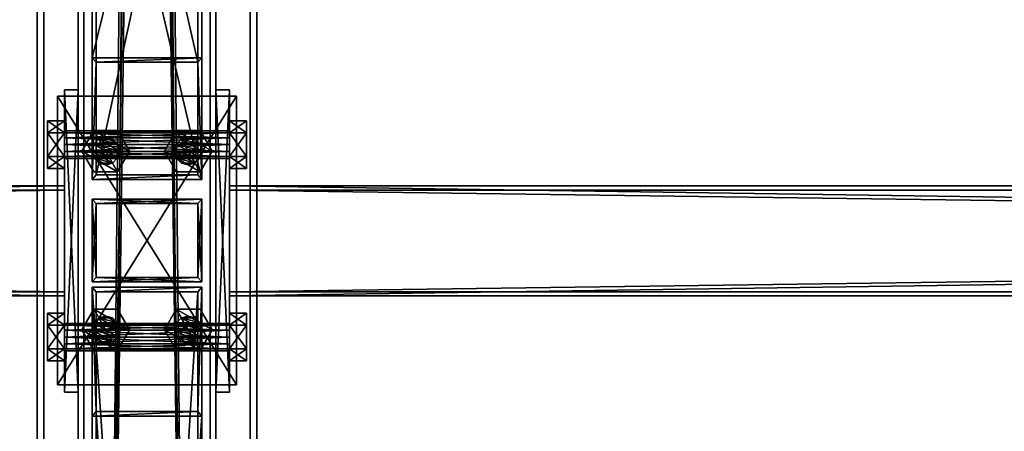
# Model space of a CAD drawing. Header units: millimetres. Extents: x -333 to 67333, y -930 to 39730.
# Tile 210 of 256: x 5407 to 6124, y 12061 to 12361. Entities that reach past the tile are written whole.
import ezdxf

# ---------------------------------------------------------------- set-up
doc = ezdxf.new("R2010")
doc.units = ezdxf.units.MM
for name, color, linetype in [('2', 7, 'Continuous'), ('3', 7, 'Continuous'), ('5', 7, 'Continuous'), ('6', 7, 'Continuous'), ('95', 7, 'Continuous'), ('99', 7, 'Continuous')]:
    doc.layers.add(name, color=color, linetype=linetype)

msp = doc.modelspace()

# ---------------------------------------------------------------- meshes
at = {"layer": '2', "color": 20}
mesh = msp.add_polyface(dxfattribs=at)
corners = [(5537, 12227.3, 5663.19), (5537, 12173.3, 5651.71), (5537, 12173.3, 5240), (5537, 12227.3, 5240), (5463, 12173.3, 5651.71), (5463, 12173.3, 5240), (5463, 12227.3, 5663.19), (5463, 12227.3, 5240), (5540, 12230.3, 5663.83), (5460, 12230.3, 5663.83), (5460, 12230.3, 5240), (5540, 12230.3, 5240), (5460, 12170.3, 5651.08), (5460, 12170.3, 5240), (5540, 12170.3, 5651.08), (5540, 12170.3, 5240)]
mesh.append_faces([[corners[k] for k in face] for face in [(0, 2, 3, 3), (1, 5, 2, 2), (4, 7, 5, 5), (6, 3, 7, 7), (8, 10, 11, 11), (9, 13, 10, 10), (12, 15, 13, 13), (14, 11, 15, 15)]], dxfattribs={"vtx0": -1, "color": 20})
mesh.append_faces([[corners[k] for k in face] for face in [(9, 6, 12, 12), (6, 8, 0, 0), (0, 8, 1, 1), (12, 4, 14, 14), (4, 12, 6, 6), (14, 1, 8, 8), (11, 3, 15, 15), (3, 10, 7, 7), (7, 10, 5, 5), (15, 2, 13, 13), (2, 15, 3, 3), (13, 5, 10, 10)]], dxfattribs={"vtx0": -1, "vtx1": -1, "color": 20})
mesh.append_faces([[corners[k] for k in face] for face in [(6, 9, 8, 8), (14, 4, 1, 1), (3, 11, 10, 10), (13, 2, 5, 5)]], dxfattribs={"vtx0": -1, "vtx2": -1, "vtx3": -1, "color": 20})
mesh.append_faces([[corners[k] for k in face] for face in [(0, 1, 2, 2), (1, 4, 5, 5), (4, 6, 7, 7), (6, 0, 3, 3), (8, 9, 10, 10), (9, 12, 13, 13), (12, 14, 15, 15), (14, 8, 11, 11)]], dxfattribs={"vtx2": -1, "vtx3": -1, "color": 20})
mesh = msp.add_polyface(dxfattribs=at)
corners = [(5537, 12227.3, 5220), (5537, 12173.3, 5220), (5537, 12173.3, 3080), (5537, 12227.3, 3080), (5463, 12173.3, 5220), (5463, 12173.3, 3080), (5463, 12227.3, 5220), (5463, 12227.3, 3080), (5540, 12230.3, 5220), (5460, 12230.3, 5220), (5460, 12230.3, 3080), (5540, 12230.3, 3080), (5460, 12170.3, 5220), (5460, 12170.3, 3080), (5540, 12170.3, 5220), (5540, 12170.3, 3080)]
mesh.append_faces([[corners[k] for k in face] for face in [(0, 2, 3, 3), (1, 5, 2, 2), (4, 7, 5, 5), (6, 3, 7, 7), (8, 10, 11, 11), (9, 13, 10, 10), (12, 15, 13, 13), (14, 11, 15, 15)]], dxfattribs={"vtx0": -1, "color": 20})
mesh.append_faces([[corners[k] for k in face] for face in [(9, 6, 12, 12), (6, 8, 0, 0), (0, 8, 1, 1), (12, 4, 14, 14), (4, 12, 6, 6), (14, 1, 8, 8), (11, 3, 15, 15), (3, 10, 7, 7), (7, 10, 5, 5), (15, 2, 13, 13), (2, 15, 3, 3), (13, 5, 10, 10)]], dxfattribs={"vtx0": -1, "vtx1": -1, "color": 20})
mesh.append_faces([[corners[k] for k in face] for face in [(6, 9, 8, 8), (14, 4, 1, 1), (3, 11, 10, 10), (13, 2, 5, 5)]], dxfattribs={"vtx0": -1, "vtx2": -1, "vtx3": -1, "color": 20})
mesh.append_faces([[corners[k] for k in face] for face in [(0, 1, 2, 2), (1, 4, 5, 5), (4, 6, 7, 7), (6, 0, 3, 3), (8, 9, 10, 10), (9, 12, 13, 13), (12, 14, 15, 15), (14, 8, 11, 11)]], dxfattribs={"vtx2": -1, "vtx3": -1, "color": 20})
at = {"layer": '3', "color": 91}
mesh = msp.add_polyface(dxfattribs=at)
corners = [(5463, 12654.7, 3765.04), (5537, 12654.7, 3765.04), (5537, 12329.95, 3080), (5463, 12329.95, 3080), (5537, 12587.83, 3796.73), (5537, 12248.06, 3080), (5463, 12587.83, 3796.73), (5463, 12248.06, 3080), (5460, 12657.41, 3763.75), (5460, 12585.12, 3798.02), (5460, 12244.74, 3080), (5460, 12333.27, 3080), (5540, 12585.12, 3798.02), (5540, 12244.74, 3080), (5540, 12657.41, 3763.75), (5540, 12333.27, 3080)]
mesh.append_faces([[corners[k] for k in face] for face in [(0, 2, 3, 3), (1, 5, 2, 2), (4, 7, 5, 5), (6, 3, 7, 7), (8, 10, 11, 11), (9, 13, 10, 10), (12, 15, 13, 13), (14, 11, 15, 15)]], dxfattribs={"vtx0": -1, "color": 91})
mesh.append_faces([[corners[k] for k in face] for face in [(9, 6, 12, 12), (6, 8, 0, 0), (0, 8, 1, 1), (12, 4, 14, 14), (4, 12, 6, 6), (14, 1, 8, 8), (11, 3, 15, 15), (3, 10, 7, 7), (7, 10, 5, 5), (15, 2, 13, 13), (2, 15, 3, 3), (13, 5, 10, 10)]], dxfattribs={"vtx0": -1, "vtx1": -1, "color": 91})
mesh.append_faces([[corners[k] for k in face] for face in [(6, 9, 8, 8), (14, 4, 1, 1), (3, 11, 10, 10), (13, 2, 5, 5)]], dxfattribs={"vtx0": -1, "vtx2": -1, "vtx3": -1, "color": 91})
mesh.append_faces([[corners[k] for k in face] for face in [(0, 1, 2, 2), (1, 4, 5, 5), (4, 6, 7, 7), (6, 0, 3, 3), (8, 9, 10, 10), (9, 12, 13, 13), (12, 14, 15, 15), (14, 8, 11, 11)]], dxfattribs={"vtx2": -1, "vtx3": -1, "color": 91})
mesh = msp.add_polyface(dxfattribs=at)
corners = [(5440, 12237, 2983), (5440, 12163, 2983), (60, 12163, 2983), (60, 12237, 2983), (5440, 12163, 3057), (60, 12163, 3057), (5440, 12237, 3057), (60, 12237, 3057), (5440, 12240, 2980), (5440, 12240, 3060), (60, 12240, 3060), (60, 12240, 2980), (5440, 12160, 3060), (60, 12160, 3060), (5440, 12160, 2980), (60, 12160, 2980)]
mesh.append_faces([[corners[k] for k in face] for face in [(0, 2, 3, 3), (1, 5, 2, 2), (4, 7, 5, 5), (6, 3, 7, 7), (8, 10, 11, 11), (9, 13, 10, 10), (12, 15, 13, 13), (14, 11, 15, 15)]], dxfattribs={"vtx0": -1, "color": 91})
mesh.append_faces([[corners[k] for k in face] for face in [(9, 6, 12, 12), (6, 8, 0, 0), (0, 8, 1, 1), (12, 4, 14, 14), (4, 12, 6, 6), (14, 1, 8, 8), (11, 3, 15, 15), (3, 10, 7, 7), (7, 10, 5, 5), (15, 2, 13, 13), (2, 15, 3, 3), (13, 5, 10, 10)]], dxfattribs={"vtx0": -1, "vtx1": -1, "color": 91})
mesh.append_faces([[corners[k] for k in face] for face in [(6, 9, 8, 8), (14, 4, 1, 1), (3, 11, 10, 10), (13, 2, 5, 5)]], dxfattribs={"vtx0": -1, "vtx2": -1, "vtx3": -1, "color": 91})
mesh.append_faces([[corners[k] for k in face] for face in [(0, 1, 2, 2), (1, 4, 5, 5), (4, 6, 7, 7), (6, 0, 3, 3), (8, 9, 10, 10), (9, 12, 13, 13), (12, 14, 15, 15), (14, 8, 11, 11)]], dxfattribs={"vtx2": -1, "vtx3": -1, "color": 91})
mesh = msp.add_polyface(dxfattribs=at)
corners = [(11040, 12237, 2983), (11040, 12163, 2983), (5560, 12163, 2983), (5560, 12237, 2983), (11040, 12163, 3057), (5560, 12163, 3057), (11040, 12237, 3057), (5560, 12237, 3057), (11040, 12240, 2980), (11040, 12240, 3060), (5560, 12240, 3060), (5560, 12240, 2980), (11040, 12160, 3060), (5560, 12160, 3060), (11040, 12160, 2980), (5560, 12160, 2980)]
mesh.append_faces([[corners[k] for k in face] for face in [(0, 2, 3, 3), (1, 5, 2, 2), (4, 7, 5, 5), (6, 3, 7, 7), (8, 10, 11, 11), (9, 13, 10, 10), (12, 15, 13, 13), (14, 11, 15, 15)]], dxfattribs={"vtx0": -1, "color": 91})
mesh.append_faces([[corners[k] for k in face] for face in [(9, 6, 12, 12), (6, 8, 0, 0), (0, 8, 1, 1), (12, 4, 14, 14), (4, 12, 6, 6), (14, 1, 8, 8), (11, 3, 15, 15), (3, 10, 7, 7), (7, 10, 5, 5), (15, 2, 13, 13), (2, 15, 3, 3), (13, 5, 10, 10)]], dxfattribs={"vtx0": -1, "vtx1": -1, "color": 91})
mesh.append_faces([[corners[k] for k in face] for face in [(6, 9, 8, 8), (14, 4, 1, 1), (3, 11, 10, 10), (13, 2, 5, 5)]], dxfattribs={"vtx0": -1, "vtx2": -1, "vtx3": -1, "color": 91})
mesh.append_faces([[corners[k] for k in face] for face in [(0, 1, 2, 2), (1, 4, 5, 5), (4, 6, 7, 7), (6, 0, 3, 3), (8, 9, 10, 10), (9, 12, 13, 13), (12, 14, 15, 15), (14, 8, 11, 11)]], dxfattribs={"vtx2": -1, "vtx3": -1, "color": 91})
mesh = msp.add_polyface(dxfattribs=at)
corners = [(5537, 10912.08, 4961.88), (5463, 10912.08, 4961.88), (5463, 12075.88, 3080), (5537, 12075.88, 3080), (5463, 10975.01, 5000.81), (5463, 12162.88, 3080), (5537, 10975.01, 5000.81), (5537, 12162.88, 3080), (5540, 10909.52, 4960.31), (5540, 10977.56, 5002.38), (5540, 12166.41, 3080), (5540, 12072.35, 3080), (5460, 10977.56, 5002.38), (5460, 12166.41, 3080), (5460, 10909.52, 4960.31), (5460, 12072.35, 3080)]
mesh.append_faces([[corners[k] for k in face] for face in [(0, 2, 3, 3), (1, 5, 2, 2), (4, 7, 5, 5), (6, 3, 7, 7), (8, 10, 11, 11), (9, 13, 10, 10), (12, 15, 13, 13), (14, 11, 15, 15)]], dxfattribs={"vtx0": -1, "color": 91})
mesh.append_faces([[corners[k] for k in face] for face in [(9, 6, 12, 12), (6, 8, 0, 0), (0, 8, 1, 1), (12, 4, 14, 14), (4, 12, 6, 6), (14, 1, 8, 8), (11, 3, 15, 15), (3, 10, 7, 7), (7, 10, 5, 5), (15, 2, 13, 13), (2, 15, 3, 3), (13, 5, 10, 10)]], dxfattribs={"vtx0": -1, "vtx1": -1, "color": 91})
mesh.append_faces([[corners[k] for k in face] for face in [(6, 9, 8, 8), (14, 4, 1, 1), (3, 11, 10, 10), (13, 2, 5, 5)]], dxfattribs={"vtx0": -1, "vtx2": -1, "vtx3": -1, "color": 91})
mesh.append_faces([[corners[k] for k in face] for face in [(0, 1, 2, 2), (1, 4, 5, 5), (4, 6, 7, 7), (6, 0, 3, 3), (8, 9, 10, 10), (9, 12, 13, 13), (12, 14, 15, 15), (14, 8, 11, 11)]], dxfattribs={"vtx2": -1, "vtx3": -1, "color": 91})
at = {"layer": '5', "color": 131}
mesh = msp.add_polyface(dxfattribs=at)
corners = [(5546, 9415, 2984), (5454, 9415, 2984), (5454, 19384.97, 2984), (5546, 19384.97, 2984), (5454, 9415, 3076), (5454, 19384.97, 3076), (5546, 9415, 3076), (5546, 19384.97, 3076), (5550, 9415, 2980), (5550, 9415, 3080), (5550, 19384.97, 3080), (5550, 19384.97, 2980), (5450, 9415, 3080), (5450, 19384.97, 3080), (5450, 9415, 2980), (5450, 19384.97, 2980)]
mesh.append_faces([[corners[k] for k in face] for face in [(0, 2, 3, 3), (1, 5, 2, 2), (4, 7, 5, 5), (6, 3, 7, 7), (8, 10, 11, 11), (9, 13, 10, 10), (12, 15, 13, 13), (14, 11, 15, 15)]], dxfattribs={"vtx0": -1, "color": 131})
mesh.append_faces([[corners[k] for k in face] for face in [(9, 6, 12, 12), (6, 8, 0, 0), (0, 8, 1, 1), (12, 4, 14, 14), (4, 12, 6, 6), (14, 1, 8, 8), (11, 3, 15, 15), (3, 10, 7, 7), (7, 10, 5, 5), (15, 2, 13, 13), (2, 15, 3, 3), (13, 5, 10, 10)]], dxfattribs={"vtx0": -1, "vtx1": -1, "color": 131})
mesh.append_faces([[corners[k] for k in face] for face in [(6, 9, 8, 8), (14, 4, 1, 1), (3, 11, 10, 10), (13, 2, 5, 5)]], dxfattribs={"vtx0": -1, "vtx2": -1, "vtx3": -1, "color": 131})
mesh.append_faces([[corners[k] for k in face] for face in [(0, 1, 2, 2), (1, 4, 5, 5), (4, 6, 7, 7), (6, 0, 3, 3), (8, 9, 10, 10), (9, 12, 13, 13), (12, 14, 15, 15), (14, 8, 11, 11)]], dxfattribs={"vtx2": -1, "vtx3": -1, "color": 131})
at = {"layer": '6', "color": 2}
mesh = msp.add_polyface(dxfattribs=at)
corners = [(5580, 19380.14, 7183.53), (5420, 19380.14, 7183.53), (5420, 7954.94, 4755.1), (5580, 7954.94, 4755.1), (5580, 19380.14, 7347.1), (5580, 7921.68, 4911.61), (5420, 19380.14, 7347.1), (5420, 7921.68, 4911.61), (5425, 7953.9, 4759.99), (5575, 7953.9, 4759.99), (5575, 7922.72, 4906.72), (5425, 7922.72, 4906.72), (5575, 19380.14, 7188.64), (5575, 19380.14, 7341.99), (5425, 19380.14, 7188.64), (5425, 19380.14, 7341.99)]
mesh.append_faces([[corners[k] for k in face] for face in [(0, 2, 3, 3), (4, 3, 5, 5), (6, 5, 7, 7), (1, 7, 2, 2), (12, 10, 9, 9), (14, 9, 8, 8), (15, 8, 11, 11), (13, 11, 10, 10)]], dxfattribs={"vtx0": -1, "color": 2})
mesh.append_faces([[corners[k] for k in face] for face in [(2, 8, 3, 3), (8, 7, 11, 11), (11, 7, 10, 10), (3, 9, 5, 5), (9, 3, 8, 8), (5, 10, 7, 7), (0, 12, 1, 1), (12, 4, 13, 13), (13, 4, 15, 15), (1, 14, 6, 6), (14, 1, 12, 12), (6, 15, 4, 4)]], dxfattribs={"vtx0": -1, "vtx1": -1, "color": 2})
mesh.append_faces([[corners[k] for k in face] for face in [(8, 2, 7, 7), (5, 9, 10, 10), (12, 0, 4, 4), (6, 14, 15, 15)]], dxfattribs={"vtx0": -1, "vtx2": -1, "vtx3": -1, "color": 2})
mesh.append_faces([[corners[k] for k in face] for face in [(0, 1, 2, 2), (4, 0, 3, 3), (6, 4, 5, 5), (1, 6, 7, 7), (12, 13, 10, 10), (14, 12, 9, 9), (15, 14, 8, 8), (13, 15, 11, 11)]], dxfattribs={"vtx2": -1, "vtx3": -1, "color": 2})
at = {"layer": '95', "color": 7}
mesh = msp.add_polyface(dxfattribs=at)
corners = [(5440, 12140, 3020), (5440, 12138.66, 3015), (5560, 12138.66, 3015), (5560, 12140, 3020), (5440, 12135, 3011.34), (5560, 12135, 3011.34), (5440, 12130, 3010), (5560, 12130, 3010), (5440, 12125, 3011.34), (5560, 12125, 3011.34), (5440, 12121.34, 3015), (5560, 12121.34, 3015), (5440, 12120, 3020), (5560, 12120, 3020), (5440, 12121.34, 3025), (5560, 12121.34, 3025), (5440, 12125, 3028.66), (5560, 12125, 3028.66), (5440, 12130, 3030), (5560, 12130, 3030), (5440, 12135, 3028.66), (5560, 12135, 3028.66), (5440, 12138.66, 3025), (5560, 12138.66, 3025), (5560, 12147.32, 3020), (5560, 12138.66, 3005), (5572.5, 12138.66, 3005), (5572.5, 12147.32, 3020), (5560, 12121.34, 3005), (5572.5, 12121.34, 3005), (5560, 12112.68, 3020), (5572.5, 12112.68, 3020), (5560, 12121.34, 3035), (5572.5, 12121.34, 3035), (5560, 12138.66, 3035), (5572.5, 12138.66, 3035), (5427.5, 12147.32, 3020), (5427.5, 12138.66, 3005), (5440, 12138.66, 3005), (5440, 12147.32, 3020), (5427.5, 12121.34, 3005), (5440, 12121.34, 3005), (5427.5, 12112.68, 3020), (5440, 12112.68, 3020), (5427.5, 12121.34, 3035), (5440, 12121.34, 3035), (5427.5, 12138.66, 3035), (5440, 12138.66, 3035), (5440, 12280, 3020), (5440, 12278.66, 3015), (5560, 12278.66, 3015), (5560, 12280, 3020), (5440, 12275, 3011.34), (5560, 12275, 3011.34), (5440, 12270, 3010), (5560, 12270, 3010), (5440, 12265, 3011.34), (5560, 12265, 3011.34), (5440, 12261.34, 3015), (5560, 12261.34, 3015), (5440, 12260, 3020), (5560, 12260, 3020), (5440, 12261.34, 3025), (5560, 12261.34, 3025), (5440, 12265, 3028.66), (5560, 12265, 3028.66), (5440, 12270, 3030), (5560, 12270, 3030), (5440, 12275, 3028.66), (5560, 12275, 3028.66), (5440, 12278.66, 3025), (5560, 12278.66, 3025), (5560, 12287.32, 3020), (5560, 12278.66, 3005), (5572.5, 12278.66, 3005), (5572.5, 12287.32, 3020), (5560, 12261.34, 3005), (5572.5, 12261.34, 3005), (5560, 12252.68, 3020), (5572.5, 12252.68, 3020), (5560, 12261.34, 3035), (5572.5, 12261.34, 3035), (5560, 12278.66, 3035), (5572.5, 12278.66, 3035), (5427.5, 12287.32, 3020), (5427.5, 12278.66, 3005), (5440, 12278.66, 3005), (5440, 12287.32, 3020), (5427.5, 12261.34, 3005), (5440, 12261.34, 3005), (5427.5, 12252.68, 3020), (5440, 12252.68, 3020), (5427.5, 12261.34, 3035), (5440, 12261.34, 3035), (5427.5, 12278.66, 3035), (5440, 12278.66, 3035)]
mesh.append_faces([[corners[k] for k in face] for face in [(0, 2, 3, 3), (1, 5, 2, 2), (4, 7, 5, 5), (6, 9, 7, 7), (8, 11, 9, 9), (10, 13, 11, 11), (12, 15, 13, 13), (14, 17, 15, 15), (16, 19, 17, 17), (18, 21, 19, 19), (20, 23, 21, 21), (22, 3, 23, 23), (4, 8, 6, 6), (16, 20, 18, 18), (23, 19, 21, 21), (11, 7, 9, 9), (24, 26, 27, 27), (25, 29, 26, 26), (28, 31, 29, 29), (30, 33, 31, 31), (32, 35, 33, 33), (34, 27, 35, 35), (25, 30, 28, 28), (32, 24, 34, 34), (27, 33, 35, 35), (31, 26, 29, 29), (36, 38, 39, 39), (37, 41, 38, 38), (40, 43, 41, 41), (42, 45, 43, 43), (44, 47, 45, 45), (46, 39, 47, 47), (37, 42, 40, 40), (44, 36, 46, 46), (39, 45, 47, 47), (43, 38, 41, 41), (48, 50, 51, 51), (49, 53, 50, 50), (52, 55, 53, 53), (54, 57, 55, 55), (56, 59, 57, 57), (58, 61, 59, 59), (60, 63, 61, 61), (62, 65, 63, 63), (64, 67, 65, 65), (66, 69, 67, 67), (68, 71, 69, 69), (70, 51, 71, 71), (52, 56, 54, 54), (64, 68, 66, 66), (71, 67, 69, 69), (59, 55, 57, 57), (72, 74, 75, 75), (73, 77, 74, 74), (76, 79, 77, 77), (78, 81, 79, 79), (80, 83, 81, 81), (82, 75, 83, 83), (73, 78, 76, 76), (80, 72, 82, 82), (75, 81, 83, 83), (79, 74, 77, 77), (84, 86, 87, 87), (85, 89, 86, 86), (88, 91, 89, 89), (90, 93, 91, 91), (92, 95, 93, 93), (94, 87, 95, 95), (85, 90, 88, 88), (92, 84, 94, 94), (87, 93, 95, 95), (91, 86, 89, 89)]], dxfattribs={"vtx0": -1, "color": 7})
mesh.append_faces([[corners[k] for k in face] for face in [(8, 4, 10, 10), (10, 1, 12, 12), (12, 0, 14, 14), (14, 22, 16, 16), (19, 23, 17, 17), (17, 3, 15, 15), (15, 2, 13, 13), (13, 2, 11, 11), (30, 24, 32, 32), (33, 26, 31, 31), (42, 36, 44, 44), (45, 38, 43, 43), (56, 52, 58, 58), (58, 49, 60, 60), (60, 48, 62, 62), (62, 70, 64, 64), (67, 71, 65, 65), (65, 51, 63, 63), (63, 50, 61, 61), (61, 53, 59, 59), (78, 72, 80, 80), (81, 74, 79, 79), (90, 84, 92, 92), (93, 86, 91, 91)]], dxfattribs={"vtx0": -1, "vtx1": -1, "color": 7})
mesh.append_faces([[corners[k] for k in face] for face in [(10, 4, 1, 1), (12, 1, 0, 0), (14, 0, 22, 22), (16, 22, 20, 20), (17, 23, 3, 3), (15, 3, 2, 2), (11, 2, 5, 5), (11, 5, 7, 7), (30, 25, 24, 24), (33, 27, 26, 26), (42, 37, 36, 36), (45, 39, 38, 38), (58, 52, 49, 49), (60, 49, 48, 48), (62, 48, 70, 70), (64, 70, 68, 68), (65, 71, 51, 51), (63, 51, 50, 50), (61, 50, 53, 53), (59, 53, 55, 55), (78, 73, 72, 72), (81, 75, 74, 74), (90, 85, 84, 84), (93, 87, 86, 86)]], dxfattribs={"vtx0": -1, "vtx2": -1, "vtx3": -1, "color": 7})
mesh.append_faces([[corners[k] for k in face] for face in [(0, 1, 2, 2), (1, 4, 5, 5), (4, 6, 7, 7), (6, 8, 9, 9), (8, 10, 11, 11), (10, 12, 13, 13), (12, 14, 15, 15), (14, 16, 17, 17), (16, 18, 19, 19), (18, 20, 21, 21), (20, 22, 23, 23), (22, 0, 3, 3), (24, 25, 26, 26), (25, 28, 29, 29), (28, 30, 31, 31), (30, 32, 33, 33), (32, 34, 35, 35), (34, 24, 27, 27), (36, 37, 38, 38), (37, 40, 41, 41), (40, 42, 43, 43), (42, 44, 45, 45), (44, 46, 47, 47), (46, 36, 39, 39), (48, 49, 50, 50), (49, 52, 53, 53), (52, 54, 55, 55), (54, 56, 57, 57), (56, 58, 59, 59), (58, 60, 61, 61), (60, 62, 63, 63), (62, 64, 65, 65), (64, 66, 67, 67), (66, 68, 69, 69), (68, 70, 71, 71), (70, 48, 51, 51), (72, 73, 74, 74), (73, 76, 77, 77), (76, 78, 79, 79), (78, 80, 81, 81), (80, 82, 83, 83), (82, 72, 75, 75), (84, 85, 86, 86), (85, 88, 89, 89), (88, 90, 91, 91), (90, 92, 93, 93), (92, 94, 95, 95), (94, 84, 87, 87)]], dxfattribs={"vtx2": -1, "vtx3": -1, "color": 7})
mesh = msp.add_polyface(dxfattribs=at)
corners = [(5470, 12255.3, 5220), (5465, 12256.64, 5220), (5465, 12256.64, 5240), (5470, 12255.3, 5240), (5461.34, 12260.3, 5220), (5461.34, 12260.3, 5240), (5460, 12265.3, 5220), (5460, 12265.3, 5240), (5461.34, 12270.3, 5220), (5461.34, 12270.3, 5240), (5465, 12273.96, 5220), (5465, 12273.96, 5240), (5470, 12275.3, 5220), (5470, 12275.3, 5240), (5475, 12256.64, 5220), (5480, 12265.3, 5220), (5478.66, 12270.3, 5220), (5478.66, 12270.3, 5240), (5480, 12265.3, 5240), (5478.66, 12260.3, 5240), (5475, 12256.64, 5240), (5478.66, 12250.3, 5240), (5461.34, 12250.3, 5240), (5461.34, 12250.3, 5252.5), (5452.68, 12265.3, 5240), (5452.68, 12265.3, 5252.5), (5461.34, 12280.3, 5240), (5461.34, 12280.3, 5252.5), (5478.66, 12280.3, 5252.5), (5487.32, 12265.3, 5240), (5478.66, 12250.3, 5252.5), (5478.66, 12250.3, 5207.5), (5461.34, 12250.3, 5207.5), (5461.34, 12250.3, 5220), (5452.68, 12265.3, 5207.5), (5452.68, 12265.3, 5220), (5461.34, 12280.3, 5207.5), (5461.34, 12280.3, 5220), (5478.66, 12280.3, 5220), (5487.32, 12265.3, 5207.5), (5478.66, 12250.3, 5220)]
mesh.append_faces([[corners[k] for k in face] for face in [(0, 2, 3, 3), (1, 5, 2, 2), (4, 7, 5, 5), (6, 9, 7, 7), (8, 11, 9, 9), (10, 13, 11, 11), (5, 3, 2, 2), (22, 25, 23, 23), (24, 27, 25, 25), (26, 28, 27, 27), (21, 24, 22, 22), (25, 30, 23, 23), (32, 35, 33, 33), (34, 37, 35, 35), (36, 38, 37, 37), (31, 34, 32, 32), (35, 40, 33, 33)]], dxfattribs={"vtx0": -1, "color": 7})
mesh.append_faces([[corners[k] for k in face] for face in [(1, 14, 4, 4), (4, 14, 6, 6), (6, 15, 8, 8), (8, 16, 10, 10), (13, 17, 11, 11), (11, 18, 9, 9), (9, 19, 7, 7), (7, 20, 5, 5), (24, 29, 26, 26), (27, 30, 25, 25), (34, 39, 36, 36), (37, 40, 35, 35)]], dxfattribs={"vtx0": -1, "vtx1": -1, "color": 7})
mesh.append_faces([[corners[k] for k in face] for face in [(5, 20, 3, 3)]], dxfattribs={"vtx0": -1, "vtx2": -1, "vtx3": -1, "color": 7})
mesh.append_faces([[corners[k] for k in face] for face in [(0, 1, 2, 2), (1, 4, 5, 5), (4, 6, 7, 7), (6, 8, 9, 9), (8, 10, 11, 11), (10, 12, 13, 13), (21, 22, 23, 23), (22, 24, 25, 25), (24, 26, 27, 27), (31, 32, 33, 33), (32, 34, 35, 35), (34, 36, 37, 37)]], dxfattribs={"vtx2": -1, "vtx3": -1, "color": 7})
mesh = msp.add_polyface(dxfattribs=at)
corners = [(5480, 12265.3, 5220), (5478.66, 12260.3, 5220), (5478.66, 12260.3, 5240), (5480, 12265.3, 5240), (5475, 12256.64, 5220), (5475, 12256.64, 5240), (5470, 12255.3, 5220), (5470, 12255.3, 5240), (5470, 12275.3, 5220), (5475, 12273.96, 5220), (5475, 12273.96, 5240), (5470, 12275.3, 5240), (5478.66, 12270.3, 5220), (5478.66, 12270.3, 5240), (5465, 12256.64, 5220), (5460, 12265.3, 5220), (5461.34, 12270.3, 5220), (5465, 12273.96, 5220), (5465, 12273.96, 5240), (5461.34, 12270.3, 5240), (5460, 12265.3, 5240), (5487.32, 12265.3, 5240), (5478.66, 12250.3, 5240), (5478.66, 12250.3, 5252.5), (5487.32, 12265.3, 5252.5), (5461.34, 12250.3, 5252.5), (5461.34, 12280.3, 5240), (5478.66, 12280.3, 5240), (5478.66, 12280.3, 5252.5), (5452.68, 12265.3, 5240), (5461.34, 12280.3, 5252.5), (5487.32, 12265.3, 5207.5), (5478.66, 12250.3, 5207.5), (5478.66, 12250.3, 5220), (5487.32, 12265.3, 5220), (5461.34, 12250.3, 5220), (5461.34, 12280.3, 5207.5), (5478.66, 12280.3, 5207.5), (5478.66, 12280.3, 5220), (5452.68, 12265.3, 5207.5), (5461.34, 12280.3, 5220)]
mesh.append_faces([[corners[k] for k in face] for face in [(0, 2, 3, 3), (1, 5, 2, 2), (4, 7, 5, 5), (8, 10, 11, 11), (9, 13, 10, 10), (12, 3, 13, 13), (4, 14, 6, 6), (17, 9, 8, 8), (13, 11, 10, 10), (21, 23, 24, 24), (22, 25, 23, 23), (27, 24, 28, 28), (26, 21, 27, 27), (24, 30, 28, 28), (31, 33, 34, 34), (32, 35, 33, 33), (37, 34, 38, 38), (36, 31, 37, 37), (34, 40, 38, 38)]], dxfattribs={"vtx0": -1, "color": 7})
mesh.append_faces([[corners[k] for k in face] for face in [(15, 4, 1, 1), (15, 1, 0, 0), (16, 0, 12, 12), (17, 12, 9, 9), (18, 13, 3, 3), (19, 3, 2, 2), (20, 2, 5, 5), (29, 22, 21, 21), (30, 24, 23, 23), (39, 32, 31, 31), (40, 34, 33, 33)]], dxfattribs={"vtx0": -1, "vtx2": -1, "vtx3": -1, "color": 7})
mesh.append_faces([[corners[k] for k in face] for face in [(0, 1, 2, 2), (1, 4, 5, 5), (4, 6, 7, 7), (8, 9, 10, 10), (9, 12, 13, 13), (12, 0, 3, 3), (21, 22, 23, 23), (26, 27, 28, 28), (27, 21, 24, 24), (31, 32, 33, 33), (36, 37, 38, 38), (37, 31, 34, 34)]], dxfattribs={"vtx2": -1, "vtx3": -1, "color": 7})
mesh = msp.add_polyface(dxfattribs=at)
corners = [(5530, 12255.3, 5220), (5525, 12256.64, 5220), (5525, 12256.64, 5240), (5530, 12255.3, 5240), (5521.34, 12260.3, 5220), (5521.34, 12260.3, 5240), (5520, 12265.3, 5220), (5520, 12265.3, 5240), (5521.34, 12270.3, 5220), (5521.34, 12270.3, 5240), (5525, 12273.96, 5220), (5525, 12273.96, 5240), (5530, 12275.3, 5220), (5530, 12275.3, 5240), (5535, 12256.64, 5220), (5538.66, 12260.3, 5220), (5540, 12265.3, 5220), (5538.66, 12270.3, 5220), (5538.66, 12270.3, 5240), (5540, 12265.3, 5240), (5538.66, 12260.3, 5240), (5535, 12256.64, 5240), (5538.66, 12250.3, 5240), (5521.34, 12250.3, 5240), (5521.34, 12250.3, 5252.5), (5512.68, 12265.3, 5240), (5512.68, 12265.3, 5252.5), (5521.34, 12280.3, 5240), (5521.34, 12280.3, 5252.5), (5538.66, 12280.3, 5252.5), (5547.32, 12265.3, 5240), (5538.66, 12250.3, 5252.5), (5538.66, 12250.3, 5207.5), (5521.34, 12250.3, 5207.5), (5521.34, 12250.3, 5220), (5512.68, 12265.3, 5207.5), (5512.68, 12265.3, 5220), (5521.34, 12280.3, 5207.5), (5521.34, 12280.3, 5220), (5538.66, 12280.3, 5220), (5547.32, 12265.3, 5207.5), (5538.66, 12250.3, 5220)]
mesh.append_faces([[corners[k] for k in face] for face in [(0, 2, 3, 3), (1, 5, 2, 2), (4, 7, 5, 5), (6, 9, 7, 7), (8, 11, 9, 9), (10, 13, 11, 11), (5, 3, 2, 2), (23, 26, 24, 24), (25, 28, 26, 26), (27, 29, 28, 28), (22, 25, 23, 23), (26, 31, 24, 24), (33, 36, 34, 34), (35, 38, 36, 36), (37, 39, 38, 38), (32, 35, 33, 33), (36, 41, 34, 34)]], dxfattribs={"vtx0": -1, "color": 7})
mesh.append_faces([[corners[k] for k in face] for face in [(1, 14, 4, 4), (4, 15, 6, 6), (6, 16, 8, 8), (8, 17, 10, 10), (13, 18, 11, 11), (11, 19, 9, 9), (9, 20, 7, 7), (7, 21, 5, 5), (25, 30, 27, 27), (28, 31, 26, 26), (35, 40, 37, 37), (38, 41, 36, 36)]], dxfattribs={"vtx0": -1, "vtx1": -1, "color": 7})
mesh.append_faces([[corners[k] for k in face] for face in [(5, 21, 3, 3)]], dxfattribs={"vtx0": -1, "vtx2": -1, "vtx3": -1, "color": 7})
mesh.append_faces([[corners[k] for k in face] for face in [(0, 1, 2, 2), (1, 4, 5, 5), (4, 6, 7, 7), (6, 8, 9, 9), (8, 10, 11, 11), (10, 12, 13, 13), (22, 23, 24, 24), (23, 25, 26, 26), (25, 27, 28, 28), (32, 33, 34, 34), (33, 35, 36, 36), (35, 37, 38, 38)]], dxfattribs={"vtx2": -1, "vtx3": -1, "color": 7})
mesh = msp.add_polyface(dxfattribs=at)
corners = [(5540, 12265.3, 5220), (5538.66, 12260.3, 5220), (5538.66, 12260.3, 5240), (5540, 12265.3, 5240), (5535, 12256.64, 5220), (5535, 12256.64, 5240), (5530, 12255.3, 5220), (5530, 12255.3, 5240), (5530, 12275.3, 5220), (5535, 12273.96, 5220), (5535, 12273.96, 5240), (5530, 12275.3, 5240), (5538.66, 12270.3, 5220), (5538.66, 12270.3, 5240), (5525, 12256.64, 5220), (5521.34, 12260.3, 5220), (5520, 12265.3, 5220), (5521.34, 12270.3, 5220), (5525, 12273.96, 5220), (5525, 12273.96, 5240), (5521.34, 12270.3, 5240), (5520, 12265.3, 5240), (5547.32, 12265.3, 5240), (5538.66, 12250.3, 5240), (5538.66, 12250.3, 5252.5), (5547.32, 12265.3, 5252.5), (5521.34, 12250.3, 5252.5), (5521.34, 12280.3, 5240), (5538.66, 12280.3, 5240), (5538.66, 12280.3, 5252.5), (5512.68, 12265.3, 5240), (5521.34, 12280.3, 5252.5), (5547.32, 12265.3, 5207.5), (5538.66, 12250.3, 5207.5), (5538.66, 12250.3, 5220), (5547.32, 12265.3, 5220), (5521.34, 12250.3, 5220), (5521.34, 12280.3, 5207.5), (5538.66, 12280.3, 5207.5), (5538.66, 12280.3, 5220), (5512.68, 12265.3, 5207.5), (5521.34, 12280.3, 5220)]
mesh.append_faces([[corners[k] for k in face] for face in [(0, 2, 3, 3), (1, 5, 2, 2), (4, 7, 5, 5), (8, 10, 11, 11), (9, 13, 10, 10), (12, 3, 13, 13), (4, 14, 6, 6), (18, 9, 8, 8), (13, 11, 10, 10), (22, 24, 25, 25), (23, 26, 24, 24), (28, 25, 29, 29), (27, 22, 28, 28), (25, 31, 29, 29), (32, 34, 35, 35), (33, 36, 34, 34), (38, 35, 39, 39), (37, 32, 38, 38), (35, 41, 39, 39)]], dxfattribs={"vtx0": -1, "color": 7})
mesh.append_faces([[corners[k] for k in face] for face in [(15, 4, 1, 1), (16, 1, 0, 0), (17, 0, 12, 12), (18, 12, 9, 9), (19, 13, 3, 3), (20, 3, 2, 2), (21, 2, 5, 5), (30, 23, 22, 22), (31, 25, 24, 24), (40, 33, 32, 32), (41, 35, 34, 34)]], dxfattribs={"vtx0": -1, "vtx2": -1, "vtx3": -1, "color": 7})
mesh.append_faces([[corners[k] for k in face] for face in [(0, 1, 2, 2), (1, 4, 5, 5), (4, 6, 7, 7), (8, 9, 10, 10), (9, 12, 13, 13), (12, 0, 3, 3), (22, 23, 24, 24), (27, 28, 29, 29), (28, 22, 25, 25), (32, 33, 34, 34), (37, 38, 39, 39), (38, 32, 35, 35)]], dxfattribs={"vtx2": -1, "vtx3": -1, "color": 7})
mesh = msp.add_polyface(dxfattribs=at)
corners = [(5470, 12125.3, 5220), (5465, 12126.64, 5220), (5465, 12126.64, 5240), (5470, 12125.3, 5240), (5461.34, 12130.3, 5220), (5461.34, 12130.3, 5240), (5460, 12135.3, 5220), (5460, 12135.3, 5240), (5461.34, 12140.3, 5220), (5461.34, 12140.3, 5240), (5465, 12143.96, 5220), (5465, 12143.96, 5240), (5470, 12145.3, 5220), (5470, 12145.3, 5240), (5475, 12126.64, 5220), (5478.66, 12130.3, 5220), (5480, 12135.3, 5220), (5478.66, 12140.3, 5220), (5478.66, 12140.3, 5240), (5480, 12135.3, 5240), (5478.66, 12130.3, 5240), (5475, 12126.64, 5240), (5478.66, 12120.3, 5240), (5461.34, 12120.3, 5240), (5461.34, 12120.3, 5252.5), (5452.68, 12135.3, 5240), (5452.68, 12135.3, 5252.5), (5461.34, 12150.3, 5240), (5461.34, 12150.3, 5252.5), (5478.66, 12150.3, 5252.5), (5487.32, 12135.3, 5240), (5478.66, 12120.3, 5252.5), (5478.66, 12120.3, 5207.5), (5461.34, 12120.3, 5207.5), (5461.34, 12120.3, 5220), (5452.68, 12135.3, 5207.5), (5452.68, 12135.3, 5220), (5461.34, 12150.3, 5207.5), (5461.34, 12150.3, 5220), (5478.66, 12150.3, 5220), (5487.32, 12135.3, 5207.5), (5478.66, 12120.3, 5220)]
mesh.append_faces([[corners[k] for k in face] for face in [(0, 2, 3, 3), (1, 5, 2, 2), (4, 7, 5, 5), (6, 9, 7, 7), (8, 11, 9, 9), (10, 13, 11, 11), (5, 3, 2, 2), (23, 26, 24, 24), (25, 28, 26, 26), (27, 29, 28, 28), (22, 25, 23, 23), (26, 31, 24, 24), (33, 36, 34, 34), (35, 38, 36, 36), (37, 39, 38, 38), (32, 35, 33, 33), (36, 41, 34, 34)]], dxfattribs={"vtx0": -1, "color": 7})
mesh.append_faces([[corners[k] for k in face] for face in [(1, 14, 4, 4), (4, 15, 6, 6), (6, 16, 8, 8), (8, 17, 10, 10), (13, 18, 11, 11), (11, 19, 9, 9), (9, 20, 7, 7), (7, 21, 5, 5), (25, 30, 27, 27), (28, 31, 26, 26), (35, 40, 37, 37), (38, 41, 36, 36)]], dxfattribs={"vtx0": -1, "vtx1": -1, "color": 7})
mesh.append_faces([[corners[k] for k in face] for face in [(5, 21, 3, 3)]], dxfattribs={"vtx0": -1, "vtx2": -1, "vtx3": -1, "color": 7})
mesh.append_faces([[corners[k] for k in face] for face in [(0, 1, 2, 2), (1, 4, 5, 5), (4, 6, 7, 7), (6, 8, 9, 9), (8, 10, 11, 11), (10, 12, 13, 13), (22, 23, 24, 24), (23, 25, 26, 26), (25, 27, 28, 28), (32, 33, 34, 34), (33, 35, 36, 36), (35, 37, 38, 38)]], dxfattribs={"vtx2": -1, "vtx3": -1, "color": 7})
mesh = msp.add_polyface(dxfattribs=at)
corners = [(5480, 12135.3, 5220), (5478.66, 12130.3, 5220), (5478.66, 12130.3, 5240), (5480, 12135.3, 5240), (5475, 12126.64, 5220), (5475, 12126.64, 5240), (5470, 12125.3, 5220), (5470, 12125.3, 5240), (5470, 12145.3, 5220), (5475, 12143.96, 5220), (5475, 12143.96, 5240), (5470, 12145.3, 5240), (5478.66, 12140.3, 5220), (5478.66, 12140.3, 5240), (5465, 12126.64, 5220), (5461.34, 12130.3, 5220), (5460, 12135.3, 5220), (5461.34, 12140.3, 5220), (5465, 12143.96, 5220), (5465, 12143.96, 5240), (5461.34, 12140.3, 5240), (5460, 12135.3, 5240), (5487.32, 12135.3, 5240), (5478.66, 12120.3, 5240), (5478.66, 12120.3, 5252.5), (5487.32, 12135.3, 5252.5), (5461.34, 12120.3, 5252.5), (5461.34, 12150.3, 5240), (5478.66, 12150.3, 5240), (5478.66, 12150.3, 5252.5), (5452.68, 12135.3, 5240), (5461.34, 12150.3, 5252.5), (5487.32, 12135.3, 5207.5), (5478.66, 12120.3, 5207.5), (5478.66, 12120.3, 5220), (5487.32, 12135.3, 5220), (5461.34, 12120.3, 5220), (5461.34, 12150.3, 5207.5), (5478.66, 12150.3, 5207.5), (5478.66, 12150.3, 5220), (5452.68, 12135.3, 5207.5), (5461.34, 12150.3, 5220)]
mesh.append_faces([[corners[k] for k in face] for face in [(0, 2, 3, 3), (1, 5, 2, 2), (4, 7, 5, 5), (8, 10, 11, 11), (9, 13, 10, 10), (12, 3, 13, 13), (4, 14, 6, 6), (18, 9, 8, 8), (13, 11, 10, 10), (22, 24, 25, 25), (23, 26, 24, 24), (28, 25, 29, 29), (27, 22, 28, 28), (25, 31, 29, 29), (32, 34, 35, 35), (33, 36, 34, 34), (38, 35, 39, 39), (37, 32, 38, 38), (35, 41, 39, 39)]], dxfattribs={"vtx0": -1, "color": 7})
mesh.append_faces([[corners[k] for k in face] for face in [(15, 4, 1, 1), (16, 1, 0, 0), (17, 0, 12, 12), (18, 12, 9, 9), (19, 13, 3, 3), (20, 3, 2, 2), (21, 2, 5, 5), (30, 23, 22, 22), (31, 25, 24, 24), (40, 33, 32, 32), (41, 35, 34, 34)]], dxfattribs={"vtx0": -1, "vtx2": -1, "vtx3": -1, "color": 7})
mesh.append_faces([[corners[k] for k in face] for face in [(0, 1, 2, 2), (1, 4, 5, 5), (4, 6, 7, 7), (8, 9, 10, 10), (9, 12, 13, 13), (12, 0, 3, 3), (22, 23, 24, 24), (27, 28, 29, 29), (28, 22, 25, 25), (32, 33, 34, 34), (37, 38, 39, 39), (38, 32, 35, 35)]], dxfattribs={"vtx2": -1, "vtx3": -1, "color": 7})
mesh = msp.add_polyface(dxfattribs=at)
corners = [(5530, 12125.3, 5220), (5525, 12126.64, 5220), (5525, 12126.64, 5240), (5530, 12125.3, 5240), (5521.34, 12130.3, 5220), (5521.34, 12130.3, 5240), (5520, 12135.3, 5220), (5520, 12135.3, 5240), (5521.34, 12140.3, 5220), (5521.34, 12140.3, 5240), (5525, 12143.96, 5220), (5525, 12143.96, 5240), (5530, 12145.3, 5220), (5530, 12145.3, 5240), (5535, 12126.64, 5220), (5538.66, 12130.3, 5220), (5540, 12135.3, 5220), (5538.66, 12140.3, 5220), (5538.66, 12140.3, 5240), (5540, 12135.3, 5240), (5538.66, 12130.3, 5240), (5535, 12126.64, 5240), (5538.66, 12120.3, 5240), (5521.34, 12120.3, 5240), (5521.34, 12120.3, 5252.5), (5512.68, 12135.3, 5240), (5512.68, 12135.3, 5252.5), (5521.34, 12150.3, 5240), (5521.34, 12150.3, 5252.5), (5538.66, 12150.3, 5252.5), (5547.32, 12135.3, 5240), (5538.66, 12120.3, 5252.5), (5538.66, 12120.3, 5207.5), (5521.34, 12120.3, 5207.5), (5521.34, 12120.3, 5220), (5512.68, 12135.3, 5207.5), (5512.68, 12135.3, 5220), (5521.34, 12150.3, 5207.5), (5521.34, 12150.3, 5220), (5538.66, 12150.3, 5220), (5547.32, 12135.3, 5207.5), (5538.66, 12120.3, 5220)]
mesh.append_faces([[corners[k] for k in face] for face in [(0, 2, 3, 3), (1, 5, 2, 2), (4, 7, 5, 5), (6, 9, 7, 7), (8, 11, 9, 9), (10, 13, 11, 11), (5, 3, 2, 2), (23, 26, 24, 24), (25, 28, 26, 26), (27, 29, 28, 28), (22, 25, 23, 23), (26, 31, 24, 24), (33, 36, 34, 34), (35, 38, 36, 36), (37, 39, 38, 38), (32, 35, 33, 33), (36, 41, 34, 34)]], dxfattribs={"vtx0": -1, "color": 7})
mesh.append_faces([[corners[k] for k in face] for face in [(1, 14, 4, 4), (4, 15, 6, 6), (6, 16, 8, 8), (8, 17, 10, 10), (13, 18, 11, 11), (11, 19, 9, 9), (9, 20, 7, 7), (7, 21, 5, 5), (25, 30, 27, 27), (28, 31, 26, 26), (35, 40, 37, 37), (38, 41, 36, 36)]], dxfattribs={"vtx0": -1, "vtx1": -1, "color": 7})
mesh.append_faces([[corners[k] for k in face] for face in [(5, 21, 3, 3)]], dxfattribs={"vtx0": -1, "vtx2": -1, "vtx3": -1, "color": 7})
mesh.append_faces([[corners[k] for k in face] for face in [(0, 1, 2, 2), (1, 4, 5, 5), (4, 6, 7, 7), (6, 8, 9, 9), (8, 10, 11, 11), (10, 12, 13, 13), (22, 23, 24, 24), (23, 25, 26, 26), (25, 27, 28, 28), (32, 33, 34, 34), (33, 35, 36, 36), (35, 37, 38, 38)]], dxfattribs={"vtx2": -1, "vtx3": -1, "color": 7})
mesh = msp.add_polyface(dxfattribs=at)
corners = [(5540, 12135.3, 5220), (5538.66, 12130.3, 5220), (5538.66, 12130.3, 5240), (5540, 12135.3, 5240), (5535, 12126.64, 5220), (5535, 12126.64, 5240), (5530, 12125.3, 5220), (5530, 12125.3, 5240), (5530, 12145.3, 5220), (5535, 12143.96, 5220), (5535, 12143.96, 5240), (5530, 12145.3, 5240), (5538.66, 12140.3, 5220), (5538.66, 12140.3, 5240), (5525, 12126.64, 5220), (5521.34, 12130.3, 5220), (5520, 12135.3, 5220), (5521.34, 12140.3, 5220), (5525, 12143.96, 5220), (5525, 12143.96, 5240), (5521.34, 12140.3, 5240), (5520, 12135.3, 5240), (5547.32, 12135.3, 5240), (5538.66, 12120.3, 5240), (5538.66, 12120.3, 5252.5), (5547.32, 12135.3, 5252.5), (5521.34, 12120.3, 5252.5), (5521.34, 12150.3, 5240), (5538.66, 12150.3, 5240), (5538.66, 12150.3, 5252.5), (5512.68, 12135.3, 5240), (5521.34, 12150.3, 5252.5), (5547.32, 12135.3, 5207.5), (5538.66, 12120.3, 5207.5), (5538.66, 12120.3, 5220), (5547.32, 12135.3, 5220), (5521.34, 12120.3, 5220), (5521.34, 12150.3, 5207.5), (5538.66, 12150.3, 5207.5), (5538.66, 12150.3, 5220), (5512.68, 12135.3, 5207.5), (5521.34, 12150.3, 5220)]
mesh.append_faces([[corners[k] for k in face] for face in [(0, 2, 3, 3), (1, 5, 2, 2), (4, 7, 5, 5), (8, 10, 11, 11), (9, 13, 10, 10), (12, 3, 13, 13), (4, 14, 6, 6), (18, 9, 8, 8), (13, 11, 10, 10), (22, 24, 25, 25), (23, 26, 24, 24), (28, 25, 29, 29), (27, 22, 28, 28), (25, 31, 29, 29), (32, 34, 35, 35), (33, 36, 34, 34), (38, 35, 39, 39), (37, 32, 38, 38), (35, 41, 39, 39)]], dxfattribs={"vtx0": -1, "color": 7})
mesh.append_faces([[corners[k] for k in face] for face in [(15, 4, 1, 1), (16, 1, 0, 0), (17, 0, 12, 12), (18, 12, 9, 9), (19, 13, 3, 3), (20, 3, 2, 2), (21, 2, 5, 5), (30, 23, 22, 22), (31, 25, 24, 24), (40, 33, 32, 32), (41, 35, 34, 34)]], dxfattribs={"vtx0": -1, "vtx2": -1, "vtx3": -1, "color": 7})
mesh.append_faces([[corners[k] for k in face] for face in [(0, 1, 2, 2), (1, 4, 5, 5), (4, 6, 7, 7), (8, 9, 10, 10), (9, 12, 13, 13), (12, 0, 3, 3), (22, 23, 24, 24), (27, 28, 29, 29), (28, 22, 25, 25), (32, 33, 34, 34), (37, 38, 39, 39), (38, 32, 35, 35)]], dxfattribs={"vtx2": -1, "vtx3": -1, "color": 7})
at = {"layer": '99', "color": 7}
mesh = msp.add_polyface(dxfattribs=at)
corners = [(5450, 12090, 3060), (5450, 12310, 3060), (5450, 12310, 2980), (5450, 12090, 2980), (5440, 12310, 3060), (5440, 12310, 2980), (5440, 12090, 3060), (5440, 12090, 2980)]
mesh.append_faces([[corners[k] for k in face] for face in [(0, 2, 3, 3), (1, 5, 2, 2), (4, 7, 5, 5), (6, 3, 7, 7), (1, 6, 4, 4), (3, 5, 7, 7)]], dxfattribs={"vtx0": -1, "color": 7})
mesh.append_faces([[corners[k] for k in face] for face in [(0, 1, 2, 2), (1, 4, 5, 5), (4, 6, 7, 7), (6, 0, 3, 3), (1, 0, 6, 6), (3, 2, 5, 5)]], dxfattribs={"vtx2": -1, "vtx3": -1, "color": 7})
mesh = msp.add_polyface(dxfattribs=at)
corners = [(5550, 12310, 3060), (5550, 12090, 3060), (5550, 12090, 2980), (5550, 12310, 2980), (5560, 12090, 3060), (5560, 12090, 2980), (5560, 12310, 3060), (5560, 12310, 2980)]
mesh.append_faces([[corners[k] for k in face] for face in [(0, 2, 3, 3), (1, 5, 2, 2), (4, 7, 5, 5), (6, 3, 7, 7), (1, 6, 4, 4), (3, 5, 7, 7)]], dxfattribs={"vtx0": -1, "color": 7})
mesh.append_faces([[corners[k] for k in face] for face in [(0, 1, 2, 2), (1, 4, 5, 5), (4, 6, 7, 7), (6, 0, 3, 3), (1, 0, 6, 6), (3, 2, 5, 5)]], dxfattribs={"vtx2": -1, "vtx3": -1, "color": 7})
mesh = msp.add_polyface(dxfattribs=at)
corners = [(5435, 12305.3, 5230), (5565, 12305.3, 5230), (5565, 12095.3, 5230), (5435, 12095.3, 5230), (5565, 12305.3, 5220), (5565, 12095.3, 5220), (5435, 12305.3, 5220), (5435, 12095.3, 5220)]
mesh.append_faces([[corners[k] for k in face] for face in [(0, 2, 3, 3), (1, 5, 2, 2), (4, 7, 5, 5), (6, 3, 7, 7), (1, 6, 4, 4), (3, 5, 7, 7)]], dxfattribs={"vtx0": -1, "color": 7})
mesh.append_faces([[corners[k] for k in face] for face in [(0, 1, 2, 2), (1, 4, 5, 5), (4, 6, 7, 7), (6, 0, 3, 3), (1, 0, 6, 6), (3, 2, 5, 5)]], dxfattribs={"vtx2": -1, "vtx3": -1, "color": 7})
mesh = msp.add_polyface(dxfattribs=at)
corners = [(5435, 12305.3, 5240), (5565, 12305.3, 5240), (5565, 12095.3, 5240), (5435, 12095.3, 5240), (5565, 12305.3, 5230), (5565, 12095.3, 5230), (5435, 12305.3, 5230), (5435, 12095.3, 5230)]
mesh.append_faces([[corners[k] for k in face] for face in [(0, 2, 3, 3), (1, 5, 2, 2), (4, 7, 5, 5), (6, 3, 7, 7), (1, 6, 4, 4), (3, 5, 7, 7)]], dxfattribs={"vtx0": -1, "color": 7})
mesh.append_faces([[corners[k] for k in face] for face in [(0, 1, 2, 2), (1, 4, 5, 5), (4, 6, 7, 7), (6, 0, 3, 3), (1, 0, 6, 6), (3, 2, 5, 5)]], dxfattribs={"vtx2": -1, "vtx3": -1, "color": 7})

doc.saveas('drawing.dxf')
